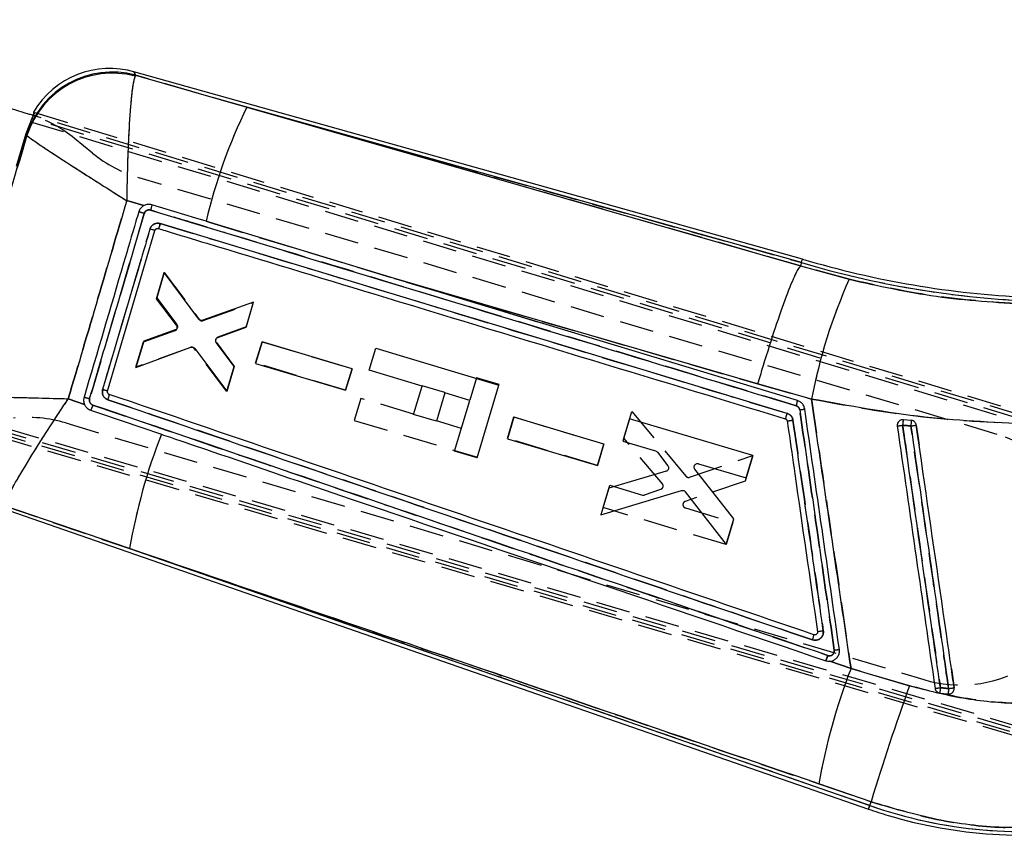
# Model space of a CAD drawing. Extents: x 79 to 812, y 8 to 551.
# Tile 14 of 31: x 423 to 496, y 8 to 68. Entities that reach past the tile are written whole.
import ezdxf

# ---------------------------------------------------------------- set-up
doc = ezdxf.new("R2010")
doc.units = 0
doc.header["$LTSCALE"] = 2
doc.linetypes.add('HIDDEN', pattern=[1.905, 1.27, -0.635])
doc.layers.get('0').update_dxf_attribs({"linetype": 'CONTINUOUS'})

msp = doc.modelspace()

# ---------------------------------------------------------------- linework, layer by layer
at = {"color": 7, "linetype": 'CONTINUOUS'}
for p, q in [((401.2026, 68.3523), (423.8877, 61.3407)), ((481.307, 50.5841), (431.6579, 64.4874)), ((431.7845, 64.2288), (431.7465, 64.1611)), ((431.7845, 64.2288), (440.0438, 61.8584)), ((424.2021, 61.496), (424.1787, 61.2403)), ((481.2319, 50.3244), (440.0438, 61.8584)), ((424.2983, 61.204), (423.8877, 61.3407)), ((423.7183, 59.7543), (423.7088, 59.7789)), ((432.4011, 54.5557), (431.1307, 54.9247)), ((437.319, 53.297), (437.028, 53.3852)), ((429.706, 40.7819), (433.2235, 52.7069)), ((433.4596, 52.849), (433.4785, 52.8443)), ((451.0002, 49.1483), (437.319, 53.297)), ((481.1606, 50.0796), (481.1613, 50.0804)), ((481.2319, 50.3244), (481.1613, 50.0804)), ((481.1613, 50.0804), (484.7695, 49.0803)), ((433.9153, 49.5772), (433.3535, 47.6993)), ((436.4798, 46.13), (433.9153, 49.5772)), ((433.3535, 47.6993), (434.85, 45.7136)), ((440.5369, 47.3784), (436.7684, 46.0422)), ((439.9853, 45.5345), (440.5369, 47.3784)), ((437.9, 44.7698), (439.9853, 45.5345)), ((434.7314, 45.3199), (432.3938, 44.4911)), ((432.3938, 44.4911), (431.8117, 42.5453)), ((431.8117, 42.5453), (435.8906, 44.0354)), ((436.18, 43.9499), (438.5646, 40.7856)), ((439.1061, 42.5955), (437.782, 44.3796)), ((441.1746, 44.436), (440.697, 42.8395)), ((447.8568, 42.4397), (441.1746, 44.436)), ((449.1382, 42.3242), (449.6291, 43.9662)), ((449.6291, 43.9662), (458.7692, 41.2338)), ((438.5646, 40.7856), (439.1061, 42.5955)), ((440.697, 42.8395), (447.3793, 40.8433)), ((447.3793, 40.8433), (447.8568, 42.4397)), ((453.0559, 41.153), (449.1382, 42.3242)), ((452.4262, 39.0465), (453.0559, 41.153)), ((457.1531, 35.8279), (458.7692, 41.2338)), ((481.9756, 40.1932), (477.9793, 41.3107)), ((454.7497, 40.6466), (454.12, 38.5402)), ((456.5981, 40.094), (454.7497, 40.6466)), ((426.7886, 40.2117), (427.9878, 39.7976)), ((455.4729, 36.3302), (456.5981, 40.094)), ((454.12, 38.5402), (452.4262, 39.0465)), ((459.8708, 38.8427), (459.3932, 37.2462)), ((466.5531, 36.8464), (459.8708, 38.8427)), ((468.4732, 38.7297), (467.9755, 37.0658)), ((477.6139, 35.9989), (468.4732, 38.7297)), ((489.3958, 38.5993), (488.7838, 38.6528)), ((459.3932, 37.2462), (466.0755, 35.25)), ((466.0755, 35.25), (466.5531, 36.8464)), ((467.9755, 37.0658), (470.4019, 36.341)), ((457.1531, 35.8279), (455.4729, 36.3302)), ((470.5307, 36.2518), (471.3123, 35.2243)), ((477.1162, 34.3352), (477.6139, 35.9989)), ((473.5903, 35.3885), (477.1162, 34.3352)), ((471.1815, 34.8255), (466.929, 33.5675)), ((476.2104, 31.3074), (473.317, 34.9879)), ((466.929, 33.5675), (466.3376, 31.5905)), ((466.3376, 31.5905), (472.331, 33.3997)), ((472.6045, 33.3123), (475.6389, 29.397)), ((431.3439, 29.0867), (422.0444, 32.2543)), ((421.7997, 32.1136), (486.214, 9.7529)), ((475.6389, 29.397), (476.2104, 31.3074)), ((431.3439, 29.0867), (486.3027, 10.0083)), ((483.3318, 20.7237), (483.3529, 20.7255)), ((483.3318, 20.7237), (484.9112, 20.1798)), ((484.9112, 20.1798), (489.2517, 18.9046)), ((491.5045, 18.366), (492.1264, 18.2969)), ((492.1264, 18.2969), (492.2735, 18.309)), ((486.4017, 10.2937), (482.5252, 11.6252)), ((486.3027, 10.0083), (486.4017, 10.2937))]:
    msp.add_line(p, q, dxfattribs=at)
at = {"color": 7, "linetype": 'HIDDEN'}
for p, q in [((431.7845, 64.2288), (431.7465, 64.1611)), ((440.0438, 61.8584), (431.7845, 64.2288)), ((424.3068, 61.4642), (523.1693, 31.4389)), ((440.0438, 61.8584), (481.2319, 50.3244)), ((424.0877, 61.0082), (423.6394, 59.8915)), ((423.9766, 60.7804), (522.7579, 30.8139)), ((522.7229, 31.052), (424.0877, 61.0082)), ((523.2034, 31.2), (424.1787, 61.2403)), ((423.6394, 59.8915), (417.7824, 40.2993)), ((423.6695, 59.8427), (423.6394, 59.8915)), ((423.7088, 59.7789), (423.7183, 59.7543)), ((428.5984, 58.4427), (427.2474, 59.5423)), ((495.7712, 37.5671), (432.0469, 56.6173)), ((431.1307, 54.9247), (432.4011, 54.5557)), ((432.4337, 53.9691), (428.3699, 40.2007)), ((437.028, 53.3852), (437.319, 53.297)), ((433.4596, 52.849), (433.4785, 52.8443)), ((437.319, 53.297), (462.0529, 45.7981)), ((481.1613, 50.0804), (481.1606, 50.0796)), ((484.7695, 49.0803), (481.1613, 50.0804)), ((433.3354, 47.6409), (433.9168, 49.5869)), ((433.9168, 49.5869), (436.5086, 46.1026)), ((451.0002, 49.1483), (477.9793, 41.3107)), ((434.8347, 45.6651), (433.3354, 47.6409)), ((436.7975, 46.0153), (440.5275, 47.3516)), ((440.5275, 47.3516), (439.9868, 45.5414)), ((439.9868, 45.5414), (437.9008, 44.7768)), ((432.3768, 44.4323), (434.7177, 45.2709)), ((431.8158, 42.5543), (432.3768, 44.4323)), ((435.8515, 44.0283), (431.8158, 42.5543)), ((438.5578, 40.758), (436.1409, 43.9433)), ((437.7852, 44.3858), (439.1087, 42.6022)), ((440.7, 42.8485), (441.177, 44.4452)), ((441.177, 44.4452), (447.8585, 42.4463)), ((439.1087, 42.6022), (438.5578, 40.758)), ((447.3815, 40.8497), (440.7, 42.8485)), ((447.8585, 42.4463), (447.3815, 40.8497)), ((457.1011, 41.7768), (456.5988, 40.0965)), ((458.7814, 41.2745), (457.1011, 41.7768)), ((453.0635, 41.1783), (453.0561, 41.1537)), ((454.7573, 40.6719), (453.0635, 41.1783)), ((458.7814, 41.2745), (458.7709, 41.2392)), ((477.9793, 41.3107), (481.9756, 40.1932)), ((448.516, 40.243), (448.0251, 38.601)), ((452.4338, 39.0719), (448.516, 40.243)), ((454.7499, 40.6473), (454.7573, 40.6719)), ((427.9878, 39.7976), (426.7886, 40.2117)), ((417.4924, 38.8666), (501.3271, 14.1736)), ((417.5433, 39.1107), (500.8502, 14.6018)), ((501.3618, 14.6834), (417.5751, 39.3622)), ((459.3984, 37.2627), (459.8754, 38.8594)), ((459.8754, 38.8594), (466.557, 36.8606)), ((468.0421, 37.2908), (468.6328, 39.268)), ((468.6328, 39.268), (472.6498, 34.4662)), ((480.1295, 38.9714), (480.1773, 39.1224)), ((500.8154, 14.0909), (417.4769, 38.609)), ((426.6048, 38.4133), (490.3291, 19.3631)), ((448.0251, 38.601), (457.1653, 35.8686)), ((455.9759, 38.0129), (454.1276, 38.5655)), ((480.0311, 38.7323), (480.0395, 38.7447)), ((470.9064, 33.9052), (468.0421, 37.2908)), ((466.08, 35.264), (459.3984, 37.2627)), ((466.557, 36.8606), (466.08, 35.264)), ((472.9264, 34.3891), (477.6118, 35.9966)), ((477.6118, 35.9966), (477.0411, 34.086)), ((466.4997, 32.128), (466.9968, 33.792)), ((466.9968, 33.792), (469.4229, 33.0663)), ((477.0411, 34.086), (472.6024, 32.5974)), ((469.5796, 33.0701), (470.7969, 33.5)), ((422.0444, 32.2543), (431.3439, 29.0867)), ((475.6394, 29.3939), (466.4997, 32.128)), ((472.6109, 32.1126), (476.1364, 31.0579)), ((476.1364, 31.0579), (475.6394, 29.3939)), ((486.3027, 10.0083), (431.3439, 29.0867)), ((482.1581, 22.6954), (482.1589, 22.6951)), ((482.2944, 22.6982), (482.2278, 22.685)), ((484.9112, 20.1798), (483.3318, 20.7237)), ((489.2517, 18.9046), (484.9112, 20.1798)), ((492.3676, 20.1576), (492.569, 18.7587)), ((482.5252, 11.6252), (486.4017, 10.2937)), ((486.3027, 10.0083), (486.4017, 10.2937))]:
    msp.add_line(p, q, dxfattribs=at)
at = {"color": 8, "linetype": 'CONTINUOUS'}
msp.add_line((423.7088, 59.7789), (423.6695, 59.8427), dxfattribs=at)
at = {"color": 8, "linetype": 'CONTINUOUS', "flags": 128}
for points in [[(431.6579, 64.4874), (431.672, 64.4587), (431.7845, 64.2288)], [(486.214, 9.7529), (486.2195, 9.7689), (486.2362, 9.8168), (486.2639, 9.8966), (486.3027, 10.0083)]]:
    msp.add_lwpolyline(points, dxfattribs=at)
at = {"color": 7, "linetype": 'HIDDEN', "flags": 128}
for points in [[(431.7845, 64.2288), (431.672, 64.4587), (431.6579, 64.4874)], [(481.1606, 50.0796), (454.6811, 57.6653), (440.0438, 61.8584)], [(489.7623, 38.2527), (489.8774, 37.4533), (489.9775, 36.7578)], [(486.3027, 10.0083), (486.2639, 9.8966), (486.2362, 9.8168), (486.2195, 9.7689), (486.214, 9.7529)]]:
    msp.add_lwpolyline(points, dxfattribs=at)
at = {"color": 7, "linetype": 'CONTINUOUS', "flags": 128}
for points in [[(440.0438, 61.8584), (454.6811, 57.6653), (481.1606, 50.0796)], [(437.028, 53.3852), (436.2626, 53.6174), (432.9849, 54.6115)], [(480.1773, 39.1224), (456.8992, 46.1728), (456.8724, 46.181), (433.6224, 53.2267)], [(477.9793, 41.3107), (460.4749, 46.3948), (451.0002, 49.1483)], [(480.9351, 40.0758), (456.9587, 47.3419), (451.0002, 49.1483)], [(428.4478, 39.3698), (429.1749, 39.1218), (432.2432, 38.0753), (433.7009, 37.5781)]]:
    msp.add_lwpolyline(points, dxfattribs=at)
at = {"color": 7, "linetype": 'CONTINUOUS'}
for centre, radius, start, end in [((430.0423, 57.8378), 6.6243, 74.75179, 162.960399), ((430.0481, 57.739), 6.6429, 75.186165, 162.339113), ((429.8789, 58.1343), 6.5975, 73.601556, 149.353202), ((476.4972, 44.1104), 40.5443, 154.040103, 166.776087), ((428.4463, 41.0862), 13.4858, 72.802137, 74.639548), ((501.1853, 117.088), 69.4111, 253.357619, 267.356097), ((501.1853, 117.088), 69.6815, 253.360312, 267.356097), ((522.8462, 32.2273), 41.6397, 156.125501, 168.971051), ((415.3621, -3.4802), 45.5757, 73.416796, 73.957705), ((419.6691, 6.9688), 35.2714, 73.467293, 74.085842), ((479.4606, 40.2098), 1.4806, 339.398782, 354.806645), ((479.0728, 54.1292), 14.8789, 277.845835, 279.297663), ((477.6147, 58.2549), 19.8534, 277.404007, 278.655765), ((484.7551, 65.2598), 27.3066, 277.557811, 278.402907), ((503.7888, 37.0333), 15.0921, 173.839781, 175.389512), ((496.6948, 37.6537), 7.3601, 172.618149, 175.801181), ((485.0495, 68.8044), 30.913, 278.005199, 278.769129), ((474.4454, 21.6959), 43.7306, 158.704166, 170.269935), ((481.1325, 40.3225), 18.9418, 277.698735, 278.846187), ((526.5713, 3.9499), 44.7098, 158.715131, 170.115199), ((669.225, -45.4381), 191.1293, 160.327424, 163.046717), ((486.7536, 51.3622), 32.9459, 277.670964, 278.367518), ((499.7267, 17.6781), 8.251, 172.415996, 175.217723), ((497.2617, 18.0814), 5.1398, 173.103733, 177.596256), ((486.7571, 56.9304), 38.6117, 278.042387, 278.657248), ((497.7606, 43.0149), 35.2092, 250.856097, 253.356097), ((497.7606, 43.0149), 34.9388, 250.856097, 279.079399), ((497.7606, 43.0149), 35.2092, 253.356097, 279.079399)]:
    msp.add_arc(centre, radius, start, end, dxfattribs=at)
at = {"color": 7, "linetype": 'HIDDEN'}
for centre, radius, start, end in [((430.0423, 57.8378), 6.6243, 74.75179, 162.960399), ((430.0481, 57.739), 6.6429, 75.186165, 162.339113), ((476.4972, 44.1104), 40.5443, 154.040103, 166.776087), ((420.9347, 51.7867), 10, 50.856097, 70.344541), ((434.9111, 66.1983), 10, 230.856097, 253.356097), ((421.1016, 15.8784), 39.7406, 73.43208, 74.055566), ((501.1853, 117.088), 69.6815, 253.360312, 267.356097), ((522.8462, 32.2273), 41.6397, 156.125501, 168.971051), ((414.8313, -5.6225), 47.7813, 73.540012, 74.055941), ((420.7704, 11.5101), 30.6053, 73.024527, 73.737406), ((479.4614, 40.2097), 1.4798, 339.390267, 354.806054), ((423.7406, 28.8323), 10, 73.356097, 95.856097), ((479.0794, 53.9777), 14.7283, 277.900783, 279.367457), ((477.5739, 58.9312), 20.5294, 277.27394, 278.484494), ((484.7551, 65.2598), 27.3066, 277.557811, 278.402907), ((503.7888, 37.0333), 15.0921, 173.839781, 175.389512), ((496.6948, 37.6537), 7.3601, 172.618149, 175.801181), ((485.0495, 68.8044), 30.913, 278.005199, 278.769129), ((474.4454, 21.6959), 43.7306, 158.704166, 170.269935), ((493.0501, 28.4651), 9.5, 253.356097, 73.356097), ((481.1908, 39.4035), 18.0249, 277.906234, 279.112119), ((526.5713, 3.9499), 44.7098, 158.715131, 170.115199), ((669.225, -45.4381), 191.1293, 160.327424, 163.046717), ((486.7536, 51.3622), 32.9459, 277.670964, 278.367518), ((499.7267, 17.6781), 8.251, 172.415996, 175.217723), ((497.2617, 18.0814), 5.1398, 173.103733, 177.596256), ((486.7571, 56.9304), 38.6117, 278.042387, 278.657248), ((497.7606, 43.0149), 34.9388, 250.856097, 279.079399)]:
    msp.add_arc(centre, radius, start, end, dxfattribs=at)
at = {"color": 7, "linetype": 'CONTINUOUS'}
for points, knots in [([(431.7465, 64.1611), (431.6884, 63.9677), (431.5768, 63.5966), (431.4049, 62.0481), (431.2674, 59.9359), (431.18, 57.5935), (431.1448, 55.998), (431.1334, 55.1602), (431.1308, 54.9313), (431.1307, 54.9247)], [0, 0, 0, 0, 0.1969579, 0.3780844, 0.6325679, 0.8096543, 0.9480084, 0.9985086, 1, 1, 1, 1]), ([(424.203, 61.2329), (424.2139, 61.254), (424.2482, 61.3208), (424.2876, 61.401), (424.3101, 61.4552), (424.3077, 61.4617), (424.3068, 61.4642)], [0, 0, 0, 0, 0.1511775, 0.4799729, 0.8009436, 1, 1, 1, 1]), ([(417.9164, 40.3634), (418.8908, 43.6203), (420.8246, 50.084), (422.7587, 56.5476), (423.7183, 59.7543)], [0, 0, 0, 0, 0.50386861, 1, 1, 1, 1]), ([(423.7183, 59.7543), (423.838, 59.6586), (424.0678, 59.4748), (425.2565, 58.6733), (426.9541, 57.5685), (428.8879, 56.3355), (430.2242, 55.4928), (430.9315, 55.0494), (431.1252, 54.9282), (431.1307, 54.9247)], [0, 0, 0, 0, 0.1969577, 0.3780839, 0.6325671, 0.8096535, 0.9480075, 0.9985083, 1, 1, 1, 1]), ([(431.1307, 54.9247), (430.4179, 52.5072), (428.9718, 47.6025), (427.5232, 42.6985), (426.7886, 40.2117)], [0, 0, 0, 0, 0.49290248, 1, 1, 1, 1]), ([(432.4011, 54.5557), (432.3446, 54.5201), (432.2143, 54.438), (432.0844, 54.2698), (432.0365, 54.1392), (432.0186, 54.0903)], [0, 0, 0, 0, 0.3244024, 0.7467393, 1, 1, 1, 1]), ([(432.9849, 54.6115), (432.8835, 54.6299), (432.6958, 54.6639), (432.4978, 54.6048), (432.4108, 54.5606), (432.4011, 54.5557)], [0, 0, 0, 0, 0.5106755, 0.9453986, 1, 1, 1, 1]), ([(432.4337, 53.9691), (432.4494, 54.0074), (432.4813, 54.0848), (432.5744, 54.1727), (432.6887, 54.2258), (432.8008, 54.2381), (432.8677, 54.2226), (432.8941, 54.2165)], [0, 0, 0, 0, 0.2128596, 0.4300229, 0.6446895, 0.8593851, 1, 1, 1, 1]), ([(432.9849, 54.6115), (432.9865, 54.6063), (432.9897, 54.5957), (432.9774, 54.5266), (432.9533, 54.4252), (432.9234, 54.315), (432.9021, 54.2433), (432.8941, 54.2165)], [0, 0, 0, 0, 0.2129068, 0.4287931, 0.6446752, 0.8672057, 1, 1, 1, 1]), ([(432.8941, 54.2165), (440.773, 51.8285), (451.7587, 48.4989), (467.7431, 43.6568), (475.8484, 41.2024), (480.8465, 39.6888)], [0, 0, 0, 0, 0.4929376, 0.68732053, 1, 1, 1, 1]), ([(432.0186, 54.0903), (431.9503, 53.8585), (431.576, 52.5882), (430.223, 47.998), (428.9367, 43.6402), (427.9568, 40.3207)], [0, 0, 0, 0, 0.0504947, 0.2767379, 1, 1, 1, 1]), ([(428.3697, 40.1998), (429.7293, 44.7873), (431.0892, 49.3755), (432.4334, 53.9683), (432.4337, 53.9691)], [0, 0, 0, 0, 0.9998337, 1, 1, 1, 1]), ([(432.8611, 52.8168), (432.7844, 52.5572), (432.4013, 51.2593), (431.2277, 47.2831), (430.1308, 43.5665), (429.3404, 40.8883)], [0, 0, 0, 0, 0.0652879, 0.3264378, 1, 1, 1, 1]), ([(433.6224, 53.2267), (433.6144, 53.229), (433.5406, 53.2502), (433.3926, 53.2619), (433.1842, 53.2077), (433.0072, 53.0837), (432.9039, 52.939), (432.8711, 52.8455), (432.8611, 52.8168)], [0, 0, 0, 0, 0.0263321, 0.2410472, 0.4558087, 0.6901812, 0.9047213, 1, 1, 1, 1]), ([(433.2235, 52.7069), (433.2193, 52.7084), (433.2108, 52.7113), (433.1438, 52.7318), (433.0422, 52.7625), (432.9399, 52.7932), (432.8768, 52.8121), (432.8611, 52.8168)], [0, 0, 0, 0, 0.2243534, 0.448704, 0.6730575, 0.9184931, 1, 1, 1, 1]), ([(433.2235, 52.7069), (433.2324, 52.7285), (433.2502, 52.7715), (433.3021, 52.8202), (433.3655, 52.8496), (433.4207, 52.8553), (433.4515, 52.8503), (433.4596, 52.849)], [0, 0, 0, 0, 0.2297574, 0.4595312, 0.6890109, 0.9178036, 1, 1, 1, 1]), ([(433.4785, 52.8443), (433.4837, 52.8493), (433.4941, 52.8594), (433.5298, 52.9466), (433.5749, 53.0738), (433.6066, 53.1758), (433.6224, 53.2267)], [0, 0, 0, 0, 0.24697926, 0.49798519, 0.74899445, 1, 1, 1, 1]), ([(433.4785, 52.8443), (433.6437, 52.7942), (434.8425, 52.4305), (440.1763, 50.8128), (455.5281, 46.1573), (469.8472, 41.8183), (480.0311, 38.7323)], [0, 0, 0, 0, 0.01064371, 0.07726342, 0.34374215, 1, 1, 1, 1]), ([(481.2319, 50.3244), (481.2822, 50.497), (481.3326, 50.67), (481.3069, 50.5837), (481.3068, 50.5834)], [0, 0, 0, 0, 0.99728299, 1, 1, 1, 1]), ([(481.1606, 50.0796), (481.0405, 49.9161), (480.8001, 49.589), (480.1187, 47.9036), (479.2909, 45.5507), (478.5587, 43.2517), (478.1277, 41.8157), (477.9935, 41.3591), (477.9793, 41.3107)], [0, 0, 0, 0, 0.22393306, 0.44786611, 0.67180348, 0.8957489, 0.98895065, 1, 1, 1, 1]), ([(484.7695, 49.0803), (486.9237, 48.6038), (491.2827, 47.6396), (495.7169, 47.3724), (497.9598, 47.2373)], [0, 0, 0, 0, 0.49419668, 1, 1, 1, 1]), ([(436.7684, 46.0422), (436.7404, 46.0353), (436.6844, 46.0215), (436.5982, 46.0379), (436.5271, 46.0756), (436.494, 46.1136), (436.4798, 46.13)], [0, 0, 0, 0, 0.2662909, 0.5324999, 0.79892, 1, 1, 1, 1]), ([(434.8736, 45.4456), (434.858, 45.4211), (434.8268, 45.3722), (434.7712, 45.3354), (434.7379, 45.3224), (434.7314, 45.3199)], [0, 0, 0, 0, 0.4459218, 0.8918173, 1, 1, 1, 1]), ([(434.85, 45.7136), (434.865, 45.6884), (434.8949, 45.638), (434.9047, 45.5493), (434.8916, 45.4844), (434.8765, 45.4519), (434.8736, 45.4456)], [0, 0, 0, 0, 0.3089399, 0.6179062, 0.9260321, 1, 1, 1, 1]), ([(437.782, 44.3796), (437.7707, 44.3983), (437.7442, 44.4421), (437.7295, 44.5227), (437.7381, 44.5893), (437.7513, 44.6235), (437.7541, 44.6306)], [0, 0, 0, 0, 0.2492957, 0.5814026, 0.9133929, 1, 1, 1, 1]), ([(437.7541, 44.6306), (437.7682, 44.656), (437.7964, 44.7069), (437.8531, 44.7499), (437.8899, 44.7655), (437.9, 44.7698)], [0, 0, 0, 0, 0.4195773, 0.8391077, 1, 1, 1, 1]), ([(435.8906, 44.0354), (435.9184, 44.0426), (435.9742, 44.0569), (436.0603, 44.0414), (436.1319, 44.0044), (436.1655, 43.9664), (436.18, 43.9499)], [0, 0, 0, 0, 0.2653017, 0.5305992, 0.796074, 1, 1, 1, 1]), ([(417.9164, 40.3634), (418.0857, 40.3711), (418.4193, 40.3862), (420.0594, 40.3717), (422.2094, 40.3314), (424.588, 40.2736), (426.0346, 40.2337), (426.782, 40.2119), (426.7886, 40.2117)], [0, 0, 0, 0, 0.2125169, 0.4188609, 0.6708407, 0.8305225, 0.9985133, 1, 1, 1, 1]), ([(427.9568, 40.3207), (427.9404, 40.2344), (427.9074, 40.0609), (427.9517, 39.8828), (427.9869, 39.7998), (427.9878, 39.7976)], [0, 0, 0, 0, 0.4910494, 0.9868629, 1, 1, 1, 1]), ([(429.3404, 40.8883), (429.3278, 40.8205), (429.3028, 40.6849), (429.3531, 40.4801), (429.4634, 40.3045), (429.5999, 40.1935), (429.6958, 40.155), (429.7282, 40.142)], [0, 0, 0, 0, 0.221613, 0.4432067, 0.66485, 0.8866186, 1, 1, 1, 1]), ([(429.8355, 40.5319), (429.8146, 40.5414), (429.7728, 40.5606), (429.7265, 40.6136), (429.6996, 40.6776), (429.6954, 40.7365), (429.7033, 40.7704), (429.706, 40.7819)], [0, 0, 0, 0, 0.2211048, 0.4422385, 0.6636467, 0.8855552, 1, 1, 1, 1]), ([(429.7282, 40.142), (429.745, 40.1922), (429.7785, 40.2927), (429.8162, 40.4207), (429.8386, 40.5116), (429.8364, 40.5252), (429.8353, 40.5319)], [0, 0, 0, 0, 0.2500031, 0.5000017, 0.7500007, 1, 1, 1, 1]), ([(482.1589, 22.6951), (473.4378, 25.6669), (455.9956, 31.6105), (438.5555, 37.5581), (429.8355, 40.5319)], [0, 0, 0, 0, 0.4999999, 1, 1, 1, 1]), ([(422.0512, 32.313), (422.1212, 32.5139), (422.2593, 32.9098), (423.1088, 34.4347), (424.2638, 36.3316), (425.5669, 38.368), (426.3683, 39.5839), (426.785, 40.2063), (426.7886, 40.2117)], [0, 0, 0, 0, 0.21251787, 0.41886242, 0.67084167, 0.83052364, 0.99851289, 1, 1, 1, 1]), ([(427.9878, 39.7976), (427.9964, 39.7787), (428.0411, 39.681), (428.1628, 39.5246), (428.3276, 39.4145), (428.4283, 39.377), (428.4478, 39.3698)], [0, 0, 0, 0, 0.0968372, 0.4995051, 0.9029034, 1, 1, 1, 1]), ([(428.6037, 39.7478), (428.5837, 39.7559), (428.5253, 39.7795), (428.4427, 39.8473), (428.3765, 39.9537), (428.3467, 40.0775), (428.3621, 40.1591), (428.3697, 40.1998)], [0, 0, 0, 0, 0.115784, 0.3372433, 0.5586667, 0.7800551, 1, 1, 1, 1]), ([(428.6037, 39.7478), (428.586, 39.6974), (428.5507, 39.5966), (428.5014, 39.4707), (428.4634, 39.3853), (428.4529, 39.3749), (428.4478, 39.3698)], [0, 0, 0, 0, 0.2525343, 0.5050702, 0.7576087, 1, 1, 1, 1]), ([(483.1871, 21.1491), (473.3492, 24.5), (455.1536, 30.6976), (436.9603, 36.8993), (428.6037, 39.7478)], [0, 0, 0, 0, 0.54067996, 1, 1, 1, 1]), ([(429.7282, 40.142), (438.4411, 37.172), (455.8823, 31.2269), (473.3255, 25.2856), (482.0547, 22.3123)], [0, 0, 0, 0, 0.4995614, 1, 1, 1, 1]), ([(480.8465, 39.6888), (480.8606, 39.684), (480.9136, 39.6658), (480.9955, 39.6101), (481.074, 39.5106), (481.0939, 39.4299), (481.1039, 39.3896)], [0, 0, 0, 0, 0.1075902, 0.4054021, 0.7031794, 1, 1, 1, 1]), ([(481.4767, 39.4458), (481.4557, 39.5307), (481.4139, 39.7005), (481.2489, 39.9098), (481.0765, 40.0271), (480.9649, 40.0655), (480.9351, 40.0758)], [0, 0, 0, 0, 0.29719961, 0.59438606, 0.89181906, 1, 1, 1, 1]), ([(484.9112, 20.1798), (484.4963, 23.0139), (483.6525, 28.7776), (482.6735, 35.4487), (482.1091, 39.2856), (481.9756, 40.1932)], [0, 0, 0, 0, 0.424812, 0.8639419, 1, 1, 1, 1]), ([(498.7142, 38.321), (495.9348, 38.4345), (490.3231, 38.6638), (484.7755, 39.6802), (481.9756, 40.1932)], [0, 0, 0, 0, 0.4952902, 1, 1, 1, 1]), ([(480.0311, 38.7323), (480.0363, 38.7379), (480.0472, 38.7494), (480.0831, 38.8371), (480.1292, 38.9672), (480.1613, 39.0707), (480.1773, 39.1224)], [0, 0, 0, 0, 0.2373844, 0.4915869, 0.7457937, 1, 1, 1, 1]), ([(480.6026, 38.6276), (480.586, 38.6945), (480.5528, 38.8282), (480.4226, 38.9929), (480.2872, 39.0846), (480.2, 39.1146), (480.1773, 39.1224)], [0, 0, 0, 0, 0.2982178, 0.5964273, 0.8947666, 1, 1, 1, 1]), ([(481.1039, 39.3896), (481.5315, 36.4163), (482.3868, 30.4703), (483.2423, 24.5242), (483.67, 21.5515)], [0, 0, 0, 0, 0.500043, 1, 1, 1, 1]), ([(484.0454, 21.606), (483.6172, 24.5793), (482.7609, 30.5259), (481.9047, 36.4725), (481.4767, 39.4458)], [0, 0, 0, 0, 0.4999999, 1, 1, 1, 1]), ([(480.0311, 38.7323), (480.0514, 38.724), (480.0934, 38.7067), (480.1416, 38.6562), (480.1659, 38.6061), (480.1716, 38.5753), (480.1731, 38.567)], [0, 0, 0, 0, 0.28511607, 0.59080391, 0.88953151, 1, 1, 1, 1]), ([(480.1731, 38.567), (480.2072, 38.3308), (480.3955, 37.023), (481.1465, 31.8061), (481.8636, 26.8255), (482.4265, 22.9164)], [0, 0, 0, 0, 0.0452792, 0.2506895, 1, 1, 1, 1]), ([(482.8546, 22.9735), (482.816, 23.2414), (482.4407, 25.8503), (481.6899, 31.0684), (480.9779, 36.0185), (480.6026, 38.6276)], [0, 0, 0, 0, 0.051342, 0.4999803, 1, 1, 1, 1]), ([(488.5018, 38.5708), (488.4683, 38.5395), (488.4012, 38.4768), (488.3474, 38.3475), (488.3392, 38.2486), (488.3458, 38.197), (488.3467, 38.1905)], [0, 0, 0, 0, 0.3180092, 0.6360026, 0.9540021, 1, 1, 1, 1]), ([(488.3467, 38.1905), (488.8141, 34.9439), (489.7489, 28.4508), (490.6839, 21.9577), (491.1513, 18.7112)], [0, 0, 0, 0, 0.4999998, 1, 1, 1, 1]), ([(488.7838, 38.6528), (488.7399, 38.6525), (488.6501, 38.6518), (488.5558, 38.6099), (488.5104, 38.577), (488.5018, 38.5708)], [0, 0, 0, 0, 0.4374811, 0.8929449, 1, 1, 1, 1]), ([(491.5479, 18.767), (491.5094, 19.035), (491.3167, 20.3745), (490.5072, 26.0005), (489.6116, 32.2257), (488.8702, 37.3793), (488.7455, 38.2464)], [0, 0, 0, 0, 0.0412599, 0.2063007, 0.8664633, 1, 1, 1, 1]), ([(488.7455, 38.2464), (488.817, 38.2401), (489.02, 38.2221), (489.223, 38.2042), (489.3545, 38.1926)], [0, 0, 0, 0, 0.3520922, 1, 1, 1, 1]), ([(489.3545, 38.1926), (489.8264, 34.9121), (490.7612, 28.4141), (491.6961, 21.9161), (492.1591, 18.6985)], [0, 0, 0, 0, 0.5048411, 1, 1, 1, 1]), ([(489.7623, 38.2527), (489.752, 38.2953), (489.7309, 38.3824), (489.6473, 38.4924), (489.5334, 38.5708), (489.4427, 38.5952), (489.3966, 38.5992), (489.3958, 38.5993)], [0, 0, 0, 0, 0.2405331, 0.4921124, 0.7437368, 0.9953054, 1, 1, 1, 1]), ([(492.569, 18.7587), (492.5309, 19.0234), (492.3385, 20.3598), (491.5289, 25.9826), (490.6315, 32.2159), (489.8883, 37.3775), (489.7623, 38.2527)], [0, 0, 0, 0, 0.0407436, 0.2056578, 0.8653137, 1, 1, 1, 1]), ([(433.7009, 37.5781), (433.9237, 37.5021), (435.1693, 37.0773), (439.8457, 35.4825), (456.0652, 29.9518), (471.2634, 24.7728), (483.0303, 20.763)], [0, 0, 0, 0, 0.0135521, 0.075758, 0.284419, 1, 1, 1, 1]), ([(470.4019, 36.341), (470.4286, 36.3304), (470.4786, 36.3106), (470.5142, 36.2704), (470.5307, 36.2518)], [0, 0, 0, 0, 0.5356012, 1, 1, 1, 1]), ([(471.3123, 35.2243), (471.3274, 35.1995), (471.3575, 35.15), (471.368, 35.0624), (471.354, 34.986), (471.3303, 34.9449), (471.3209, 34.9286)], [0, 0, 0, 0, 0.2740294, 0.5480886, 0.8214676, 1, 1, 1, 1]), ([(473.317, 34.9879), (473.3016, 35.0121), (473.2708, 35.0605), (473.2585, 35.1472), (473.2705, 35.2199), (473.2906, 35.259), (473.2976, 35.2727)], [0, 0, 0, 0, 0.28259679, 0.56523835, 0.8471476, 1, 1, 1, 1]), ([(473.2976, 35.2727), (473.3145, 35.296), (473.3481, 35.3426), (473.4242, 35.3859), (473.5082, 35.4047), (473.5634, 35.3938), (473.5903, 35.3885)], [0, 0, 0, 0, 0.2526651, 0.5052822, 0.7585566, 1, 1, 1, 1]), ([(471.3209, 34.9286), (471.3028, 34.9059), (471.2654, 34.8593), (471.21, 34.837), (471.1815, 34.8255)], [0, 0, 0, 0, 0.4865714, 1, 1, 1, 1]), ([(472.331, 33.3997), (472.3592, 33.4052), (472.4157, 33.4163), (472.501, 33.3959), (472.5649, 33.3578), (472.5941, 33.3242), (472.6045, 33.3123)], [0, 0, 0, 0, 0.2812632, 0.5624985, 0.8440458, 1, 1, 1, 1]), ([(482.5252, 11.6252), (472.6293, 15.0016), (455.5688, 20.8226), (438.5085, 26.6425), (431.3439, 29.0867)], [0, 0, 0, 0, 0.5800414, 1, 1, 1, 1]), ([(482.0547, 22.3123), (482.116, 22.2976), (482.2444, 22.267), (482.4455, 22.3014), (482.6292, 22.3983), (482.7696, 22.5514), (482.8602, 22.7508), (482.8565, 22.8968), (482.8546, 22.9735)], [0, 0, 0, 0, 0.1522552, 0.3187019, 0.4831396, 0.6494631, 0.8157838, 1, 1, 1, 1]), ([(482.0547, 22.3123), (482.0711, 22.3619), (482.1037, 22.461), (482.1402, 22.5865), (482.1617, 22.6754), (482.1593, 22.6887), (482.1581, 22.6954)], [0, 0, 0, 0, 0.249998, 0.4999958, 0.7499987, 1, 1, 1, 1]), ([(482.2278, 22.685), (482.2266, 22.6849), (482.2034, 22.6844), (482.1806, 22.6899), (482.1589, 22.6951)], [0, 0, 0, 0, 0.0508855, 1, 1, 1, 1]), ([(482.4265, 22.9164), (482.4273, 22.8955), (482.429, 22.8505), (482.4037, 22.7853), (482.3583, 22.7311), (482.2976, 22.6937), (482.2512, 22.6879), (482.2278, 22.685)], [0, 0, 0, 0, 0.1822322, 0.3920707, 0.5935219, 0.7952645, 1, 1, 1, 1]), ([(482.8546, 22.9735), (482.8412, 22.9717), (482.8027, 22.9663), (482.7194, 22.9548), (482.6106, 22.94), (482.5084, 22.9264), (482.4439, 22.9182), (482.4318, 22.917), (482.4265, 22.9164)], [0, 0, 0, 0, 0.0637683, 0.1836157, 0.3984895, 0.6133469, 0.8281949, 1, 1, 1, 1]), ([(483.67, 21.5515), (483.6718, 21.5078), (483.6752, 21.4225), (483.6254, 21.303), (483.5432, 21.2076), (483.4336, 21.1456), (483.3088, 21.1207), (483.2277, 21.1396), (483.1871, 21.1491)], [0, 0, 0, 0, 0.1728906, 0.3382713, 0.50370298, 0.66914423, 0.83458282, 1, 1, 1, 1]), ([(483.3529, 20.7255), (483.4174, 20.7366), (483.5678, 20.7625), (483.7793, 20.887), (483.952, 21.0862), (484.056, 21.3369), (484.049, 21.5153), (484.0454, 21.606)], [0, 0, 0, 0, 0.1568691, 0.3659988, 0.5750019, 0.7837738, 1, 1, 1, 1]), ([(483.0303, 20.763), (483.1289, 20.7401), (483.2291, 20.7169), (483.3302, 20.7236), (483.3318, 20.7237)], [0, 0, 0, 0, 0.98462847, 1, 1, 1, 1]), ([(483.1871, 21.1491), (483.1694, 21.0979), (483.1339, 20.9954), (483.0841, 20.8667), (483.0461, 20.7799), (483.0355, 20.7685), (483.0304, 20.763)], [0, 0, 0, 0, 0.2543259, 0.5086628, 0.7629929, 1, 1, 1, 1]), ([(489.2517, 18.9046), (490.5701, 18.57), (493.2318, 17.8946), (497.4586, 17.4926), (500.3028, 17.6644), (501.7736, 17.7532)], [0, 0, 0, 0, 0.3215618, 0.6491805, 1, 1, 1, 1]), ([(491.1513, 18.7112), (491.1623, 18.6666), (491.1842, 18.5774), (491.2708, 18.4677), (491.381, 18.3918), (491.4652, 18.3742), (491.5045, 18.366)], [0, 0, 0, 0, 0.2579453, 0.5159, 0.7738442, 1, 1, 1, 1]), ([(492.1591, 18.6985), (492.093, 18.7054), (491.8891, 18.7266), (491.6855, 18.7507), (491.5479, 18.767)], [0, 0, 0, 0, 0.3240248, 1, 1, 1, 1]), ([(492.2735, 18.309), (492.3164, 18.3253), (492.4021, 18.3578), (492.5012, 18.4572), (492.563, 18.5807), (492.5771, 18.6868), (492.5705, 18.7453), (492.569, 18.7587)], [0, 0, 0, 0, 0.2327592, 0.465513, 0.6982884, 0.9310436, 1, 1, 1, 1]), ([(501.5226, 8.5248), (499.749, 8.4268), (496.3318, 8.2381), (491.2196, 8.8546), (488.0191, 9.8106), (486.4017, 10.2937)], [0, 0, 0, 0, 0.3480157, 0.6705308, 1, 1, 1, 1])]:
    msp.add_open_spline(points, degree=3, knots=knots, dxfattribs=at)
at = {"color": 7, "linetype": 'HIDDEN'}
for points, knots in [([(431.7465, 64.1611), (431.6855, 63.954), (431.5638, 63.5408), (431.3853, 61.823), (431.2522, 59.6052), (431.1675, 57.171), (431.1394, 55.692), (431.1308, 54.9313), (431.1307, 54.9247)], [0, 0, 0, 0, 0.20664805, 0.41250963, 0.66458384, 0.82720729, 0.99850803, 1, 1, 1, 1]), ([(424.1787, 61.2403), (424.1774, 61.2311), (424.1747, 61.2128), (424.1377, 61.1266), (424.0824, 61.0068), (424.0248, 60.8841), (423.9888, 60.8067), (423.9766, 60.7804)], [0, 0, 0, 0, 0.2193317, 0.4386173, 0.6594006, 0.8839789, 1, 1, 1, 1]), ([(424.0877, 61.0082), (424.1146, 61.0605), (424.1562, 61.1414), (424.1908, 61.2091), (424.203, 61.2329)], [0, 0, 0, 0, 0.6474791, 1, 1, 1, 1]), ([(423.7183, 59.7543), (422.7587, 56.5476), (420.8246, 50.084), (418.8908, 43.6203), (417.9164, 40.3634)], [0, 0, 0, 0, 0.49613139, 1, 1, 1, 1]), ([(423.7183, 59.7543), (423.8475, 59.6517), (424.1053, 59.4467), (425.4336, 58.5562), (427.2248, 57.3948), (429.2393, 56.1128), (430.4816, 55.3309), (431.1252, 54.9282), (431.1307, 54.9247)], [0, 0, 0, 0, 0.2066477, 0.4125092, 0.6645829, 0.8272066, 0.9985078, 1, 1, 1, 1]), ([(426.7886, 40.2117), (427.5232, 42.6985), (428.9718, 47.6025), (430.4179, 52.5072), (431.1307, 54.9247)], [0, 0, 0, 0, 0.50709752, 1, 1, 1, 1]), ([(432.8941, 54.2165), (432.8677, 54.2226), (432.8008, 54.2381), (432.6887, 54.2258), (432.5744, 54.1727), (432.4813, 54.0848), (432.4494, 54.0074), (432.4337, 53.9691)], [0, 0, 0, 0, 0.1406149, 0.3553105, 0.5699771, 0.7871404, 1, 1, 1, 1]), ([(480.8465, 39.6888), (472.7412, 42.1434), (457.8005, 46.6681), (441.8168, 51.5118), (433.9381, 53.9), (432.8941, 54.2165)], [0, 0, 0, 0, 0.5070624, 0.9346842, 1, 1, 1, 1]), ([(429.3411, 40.8908), (429.4177, 41.1504), (429.8008, 42.4484), (430.9741, 46.4238), (432.0708, 50.1395), (432.8611, 52.8168)], [0, 0, 0, 0, 0.0653015, 0.32650685, 1, 1, 1, 1]), ([(432.8611, 52.8168), (432.8736, 52.8515), (432.9094, 52.9507), (433.0175, 53.0922), (433.1848, 53.2055), (433.379, 53.2593), (433.5275, 53.2529), (433.6079, 53.2307), (433.6224, 53.2267)], [0, 0, 0, 0, 0.1152001, 0.3296819, 0.5441603, 0.7380522, 0.9527026, 1, 1, 1, 1]), ([(433.6224, 53.2267), (433.6066, 53.1758), (433.5749, 53.0738), (433.5298, 52.9466), (433.4941, 52.8594), (433.4837, 52.8493), (433.4785, 52.8443)], [0, 0, 0, 0, 0.25100555, 0.50201481, 0.75302074, 1, 1, 1, 1]), ([(433.6224, 53.2267), (441.3813, 50.8751), (456.8989, 46.172), (472.4178, 41.4722), (480.1773, 39.1224)], [0, 0, 0, 0, 0.5000001, 1, 1, 1, 1]), ([(497.9598, 47.2373), (495.7694, 47.3678), (491.3358, 47.6321), (486.9756, 48.5938), (484.7695, 49.0803)], [0, 0, 0, 0, 0.4940319, 1, 1, 1, 1]), ([(436.5086, 46.1026), (436.5279, 46.0813), (436.5666, 46.0388), (436.6471, 46.0044), (436.7273, 45.9961), (436.7762, 46.0094), (436.7975, 46.0153)], [0, 0, 0, 0, 0.2651366, 0.5302559, 0.7956375, 1, 1, 1, 1]), ([(434.7177, 45.2709), (434.744, 45.2838), (434.7967, 45.3094), (434.8536, 45.3783), (434.8782, 45.4397), (434.8835, 45.4752), (434.8845, 45.482)], [0, 0, 0, 0, 0.3091804, 0.6183614, 0.9266873, 1, 1, 1, 1]), ([(434.8845, 45.482), (434.8849, 45.511), (434.8857, 45.569), (434.8594, 45.6303), (434.8387, 45.6594), (434.8347, 45.6651)], [0, 0, 0, 0, 0.4457077, 0.8914096, 1, 1, 1, 1]), ([(437.7652, 44.6476), (437.7573, 44.6336), (437.7457, 44.6129), (437.7411, 44.5898), (437.7397, 44.5824)], [0, 0, 0, 0, 0.6786353, 1, 1, 1, 1]), ([(437.9008, 44.7768), (437.8806, 44.7677), (437.8425, 44.7506), (437.8153, 44.719), (437.8025, 44.7042)], [0, 0, 0, 0, 0.52983687, 1, 1, 1, 1]), ([(436.1409, 43.9433), (436.1213, 43.9644), (436.0821, 44.0066), (436.0011, 44.0403), (435.921, 44.0478), (435.8725, 44.0342), (435.8515, 44.0283)], [0, 0, 0, 0, 0.2660774, 0.5321221, 0.7984079, 1, 1, 1, 1]), ([(417.9164, 40.3634), (418.0857, 40.3711), (418.4193, 40.3862), (420.0594, 40.3717), (422.2094, 40.3314), (424.588, 40.2736), (426.0346, 40.2337), (426.782, 40.2119), (426.7886, 40.2117)], [0, 0, 0, 0, 0.2125169, 0.4188609, 0.6708407, 0.8305225, 0.9985133, 1, 1, 1, 1]), ([(429.7282, 40.142), (429.6958, 40.155), (429.5999, 40.1935), (429.4634, 40.3045), (429.3531, 40.4801), (429.3026, 40.6858), (429.3282, 40.8222), (429.3411, 40.8908)], [0, 0, 0, 0, 0.1130641, 0.3342119, 0.5552349, 0.7762084, 1, 1, 1, 1]), ([(422.0512, 32.313), (422.1212, 32.5139), (422.2593, 32.9098), (423.1088, 34.4347), (424.2638, 36.3316), (425.5669, 38.368), (426.3683, 39.5839), (426.785, 40.2063), (426.7886, 40.2117)], [0, 0, 0, 0, 0.21251787, 0.41886242, 0.67084167, 0.83052364, 0.99851289, 1, 1, 1, 1]), ([(428.3699, 40.2007), (428.365, 40.1796), (428.3505, 40.1183), (428.3579, 40.0116), (428.4063, 39.8959), (428.4901, 39.7998), (428.5658, 39.7652), (428.6036, 39.7479)], [0, 0, 0, 0, 0.1154165, 0.3365829, 0.5577655, 0.778968, 1, 1, 1, 1]), ([(428.604, 39.7477), (428.5863, 39.6973), (428.5509, 39.5965), (428.5016, 39.4707), (428.4636, 39.3852), (428.4532, 39.3748), (428.4481, 39.3697)], [0, 0, 0, 0, 0.252541, 0.5050742, 0.7576097, 1, 1, 1, 1]), ([(428.6036, 39.7479), (438.4404, 36.3948), (456.6339, 30.1932), (474.8295, 23.9957), (483.1872, 21.149)], [0, 0, 0, 0, 0.540679, 1, 1, 1, 1]), ([(482.0547, 22.3123), (473.3255, 25.2856), (455.8823, 31.2269), (438.4411, 37.172), (429.7282, 40.142)], [0, 0, 0, 0, 0.5004386, 1, 1, 1, 1]), ([(481.1039, 39.3892), (481.1012, 39.4038), (481.0911, 39.4591), (481.0484, 39.5486), (480.9617, 39.6412), (480.8849, 39.673), (480.8465, 39.6888)], [0, 0, 0, 0, 0.1072267, 0.4047615, 0.7023378, 1, 1, 1, 1]), ([(481.9756, 40.1932), (484.7232, 39.6885), (490.2699, 38.6696), (495.8821, 38.4379), (498.7142, 38.321)], [0, 0, 0, 0, 0.4953729, 1, 1, 1, 1]), ([(481.9756, 40.1932), (482.1091, 39.2856), (482.684, 35.3771), (483.663, 28.706), (484.5068, 22.9423), (484.9112, 20.1798)], [0, 0, 0, 0, 0.1360561, 0.5859232, 1, 1, 1, 1]), ([(480.1773, 39.1224), (480.2, 39.1146), (480.2872, 39.0846), (480.4226, 38.9929), (480.5531, 38.8279), (480.5862, 38.6937), (480.6028, 38.6265)], [0, 0, 0, 0, 0.10506124, 0.40291266, 0.70063433, 1, 1, 1, 1]), ([(483.6702, 21.5499), (483.2424, 24.5232), (482.3869, 30.4696), (481.5316, 36.4161), (481.1039, 39.3892)], [0, 0, 0, 0, 0.5000121, 1, 1, 1, 1]), ([(480.6028, 38.6265), (480.978, 36.0177), (481.7285, 30.8001), (482.4792, 25.5824), (482.8546, 22.9735)], [0, 0, 0, 0, 0.4999837, 1, 1, 1, 1]), ([(489.3545, 38.1926), (489.223, 38.2042), (489.02, 38.2221), (488.817, 38.2401), (488.7455, 38.2464)], [0, 0, 0, 0, 0.6479078, 1, 1, 1, 1]), ([(488.7455, 38.2464), (488.7841, 37.9785), (488.9768, 36.6389), (489.7861, 31.0129), (490.6817, 24.7877), (491.4232, 19.6341), (491.5479, 18.767)], [0, 0, 0, 0, 0.0412601, 0.2063009, 0.8664634, 1, 1, 1, 1]), ([(492.1591, 18.6985), (492.1205, 18.9664), (491.9278, 20.306), (491.1183, 25.932), (490.222, 32.1621), (489.48, 37.3206), (489.3545, 38.1926)], [0, 0, 0, 0, 0.041229, 0.2061454, 0.8658099, 1, 1, 1, 1]), ([(472.6498, 34.4662), (472.6703, 34.4461), (472.7114, 34.4059), (472.7938, 34.3762), (472.8681, 34.3728), (472.911, 34.3848), (472.9264, 34.3891)], [0, 0, 0, 0, 0.2806251, 0.5611881, 0.8425297, 1, 1, 1, 1]), ([(470.7969, 33.5), (470.8231, 33.5125), (470.8755, 33.5374), (470.9325, 33.6051), (470.9625, 33.6767), (470.9653, 33.724), (470.9663, 33.7425)], [0, 0, 0, 0, 0.27483108, 0.54971058, 0.82372032, 1, 1, 1, 1]), ([(470.9663, 33.7425), (470.9636, 33.7714), (470.958, 33.8308), (470.9239, 33.8799), (470.9064, 33.9052)], [0, 0, 0, 0, 0.4855441, 1, 1, 1, 1]), ([(469.4229, 33.0663), (469.4511, 33.0605), (469.5038, 33.0496), (469.5556, 33.0636), (469.5796, 33.0701)], [0, 0, 0, 0, 0.53617536, 1, 1, 1, 1]), ([(472.6024, 32.5974), (472.5762, 32.5856), (472.5237, 32.5619), (472.4658, 32.496), (472.4361, 32.4286), (472.4315, 32.3851), (472.4299, 32.37)], [0, 0, 0, 0, 0.2834556, 0.566965, 0.8495579, 1, 1, 1, 1]), ([(472.4299, 32.37), (472.4311, 32.3413), (472.4337, 32.284), (472.4733, 32.2062), (472.5332, 32.1442), (472.5854, 32.123), (472.6109, 32.1126)], [0, 0, 0, 0, 0.2521099, 0.5042071, 0.7567474, 1, 1, 1, 1]), ([(431.3439, 29.0867), (438.5085, 26.6425), (455.5688, 20.8226), (472.6293, 15.0016), (482.5252, 11.6252)], [0, 0, 0, 0, 0.4199586, 1, 1, 1, 1]), ([(482.8546, 22.9735), (482.8555, 22.966), (482.8647, 22.8906), (482.8536, 22.7433), (482.7706, 22.5515), (482.629, 22.3982), (482.4456, 22.3014), (482.2444, 22.267), (482.116, 22.2976), (482.0547, 22.3123)], [0, 0, 0, 0, 0.0182734, 0.1844517, 0.3507244, 0.5169998, 0.6813901, 0.8477888, 1, 1, 1, 1]), ([(483.1872, 21.149), (483.2291, 21.1394), (483.3116, 21.1205), (483.4375, 21.1471), (483.5463, 21.2101), (483.6277, 21.3066), (483.6753, 21.425), (483.6719, 21.5084), (483.6702, 21.5499)], [0, 0, 0, 0, 0.1709834, 0.336754, 0.5025049, 0.6682217, 0.8352078, 1, 1, 1, 1]), ([(483.0304, 20.763), (483.0355, 20.7685), (483.0461, 20.7799), (483.0842, 20.8667), (483.134, 20.9954), (483.1694, 21.0978), (483.1872, 21.149)], [0, 0, 0, 0, 0.2370091, 0.4913362, 0.7456695, 1, 1, 1, 1]), ([(501.7736, 17.7532), (500.421, 17.6677), (497.6915, 17.4953), (493.4615, 17.8495), (490.6822, 18.5461), (489.2517, 18.9046)], [0, 0, 0, 0, 0.32282264, 0.65146021, 1, 1, 1, 1]), ([(491.5479, 18.767), (491.6855, 18.7507), (491.8891, 18.7266), (492.093, 18.7054), (492.1591, 18.6985)], [0, 0, 0, 0, 0.6759752, 1, 1, 1, 1]), ([(486.4017, 10.2937), (488.1295, 9.7824), (491.4336, 8.8047), (496.5507, 8.2384), (499.8537, 8.4287), (501.5226, 8.5248)], [0, 0, 0, 0, 0.3516037, 0.6723844, 1, 1, 1, 1])]:
    msp.add_open_spline(points, degree=3, knots=knots, dxfattribs=at)

doc.saveas('drawing.dxf')
